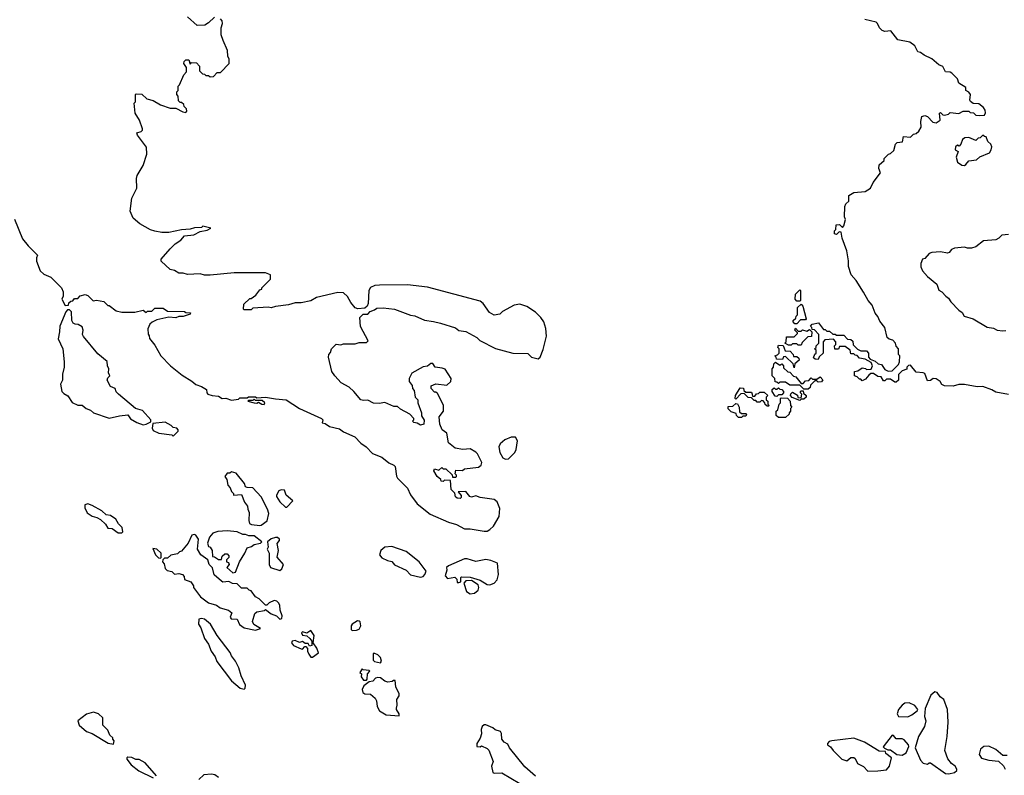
# Model space of a CAD drawing. Extents: x 2494118 to 2687960, y 757339 to 915227.
# Tile 140 of 256: x 2636385 to 2643315, y 792721 to 798043. Entities that reach past the tile are written whole.
import ezdxf

# ---------------------------------------------------------------- set-up
doc = ezdxf.new("R2010")
doc.units = 0

msp = doc.modelspace()

# ---------------------------------------------------------------- linework, layer by layer
at = {"layer": '0CON20XD'}
for points in [[(2637755, 798060), (2637715, 798020), (2637687, 798003), (2637635, 798002.5), (2637565, 798062.5)], [(2639675, 794441.8), (2639695, 794451.5), (2639720, 794475), (2639760, 794545), (2639765, 794600), (2639745, 794647.5), (2639725, 794663.3), (2639625, 794676.7), (2639595, 794690), (2639565, 794680), (2639552.5, 794685), (2639525, 794720), (2639471.7, 794718.3), (2639491.7, 794691.7), (2639491.7, 794678.3), (2639485, 794670), (2639465, 794672.5), (2639453, 794683), (2639448.3, 794708.3), (2639422.5, 794735), (2639418.3, 794798.3), (2639375, 794800), (2639365, 794790), (2639351.7, 794791.7), (2639350, 794805), (2639322.5, 794825), (2639300, 794865), (2639305, 794880), (2639335, 794870), (2639355, 794890), (2639365, 794880), (2639385, 794880), (2639428.3, 794838.3), (2639431.7, 794821.7), (2639455, 794820), (2639460, 794825), (2639460, 794835), (2639450, 794845), (2639455, 794870), (2639501.7, 794868.3), (2639515, 794880), (2639615, 794891.2), (2639633.3, 794905), (2639636.7, 794925), (2639607.5, 794985), (2639595, 794997.5), (2639555, 795020), (2639505, 795016.7), (2639450, 795025), (2639403, 795063), (2639390.7, 795130.7), (2639357.5, 795155), (2639342.5, 795195), (2639337.5, 795245), (2639367.5, 795285), (2639367, 795327), (2639325, 795410), (2639315, 795420), (2639305, 795420), (2639280, 795445), (2639280, 795465), (2639315, 795477.5), (2639391.7, 795468.3), (2639420, 795495), (2639422.5, 795515), (2639380.7, 795580.7), (2639359.3, 795589.3), (2639310, 795595), (2639291.7, 795621.7), (2639278.3, 795621.7), (2639267, 795613), (2639255, 795602.5), (2639225, 795598.8), (2639145, 795552.5), (2639126.7, 795515), (2639126.7, 795495), (2639147, 795467), (2639150, 795445), (2639161.7, 795431.7), (2639167.5, 795385), (2639187.5, 795365), (2639187.5, 795345), (2639212.5, 795275), (2639213, 795253), (2639231.7, 795221.7), (2639230, 795195), (2639205, 795187.5), (2639181.7, 795201.7), (2639160, 795205), (2639150, 795215), (2639160, 795225), (2639160, 795235), (2639130, 795265), (2639065, 795300), (2639045, 795317.5), (2639018.3, 795318.3), (2638955, 795347.5), (2638915, 795340), (2638875, 795341.2), (2638835, 795363.8), (2638805, 795361.2), (2638786.4, 795366.4), (2638737.5, 795425), (2638703.6, 795453.6), (2638647.5, 795485), (2638603.6, 795533.6), (2638582.5, 795565), (2638557.5, 795665), (2638560, 795685), (2638571.7, 795698.3), (2638580, 795725), (2638613, 795757), (2638645, 795752.5), (2638665, 795760), (2638745, 795760), (2638775, 795770), (2638825, 795770), (2638838.3, 795781.7), (2638783, 795883), (2638780, 795945), (2638801.7, 795968.3), (2638835, 795970), (2638851.7, 795988.3), (2638881.7, 795998.3), (2638898.3, 796011.7), (2638943, 796013), (2639023, 796003), (2639135, 795962.5), (2639165, 795957.5), (2639235, 795927.5), (2639296.7, 795916.7), (2639346.4, 795906.4), (2639451.7, 795871.7), (2639475, 795853.3), (2639525, 795847.5), (2639603.6, 795803.6), (2639623.9, 795783.9), (2639735, 795726.7), (2639855, 795693.3), (2639961.7, 795691.7), (2639986.2, 795666.2), (2640035, 795654), (2640048, 795665), (2640069.3, 795720.7), (2640093.1, 795815), (2640088.8, 795868.8), (2640073.3, 795915), (2640053.3, 795945), (2640015, 795983.3), (2639955, 796023.3), (2639905, 796040), (2639865, 796033.3), (2639783, 795987), (2639765, 795970), (2639725, 795962.5), (2639690.7, 795980.7), (2639647.5, 796045), (2639625, 796060), (2639255, 796158.8), (2639115, 796176), (2638916.4, 796173.6), (2638885, 796170), (2638855, 796157.5), (2638842.5, 796135), (2638837, 796043), (2638830, 796025), (2638815, 796010), (2638765, 796007.5), (2638745, 796012.5), (2638715, 796050), (2638693, 796093), (2638665, 796120), (2638625, 796122.5), (2638473.6, 796086.4), (2638435, 796062.5), (2638365, 796047.5), (2638325, 796047.5), (2638276.4, 796033.6), (2638185, 796022.5), (2638155, 796013.3), (2638135, 796017.5), (2638025, 796010), (2638015, 796000), (2637965, 796000), (2637960, 796005), (2637961.7, 796038.3), (2638005, 796080), (2638015, 796080), (2638046.4, 796103.6), (2638075, 796140), (2638090, 796145), (2638090, 796155), (2638150, 796215), (2638150, 796245), (2638115, 796260), (2637895, 796260), (2637725, 796242.5), (2637685, 796242.5), (2637655, 796252.5), (2637565, 796247.5), (2637535, 796257.5), (2637505, 796257.5), (2637475, 796277.5), (2637443, 796283), (2637381.7, 796341.7), (2637380, 796355), (2637445, 796430), (2637480, 796465), (2637519.3, 796490.7), (2637545, 796520), (2637611.7, 796528.3), (2637655, 796550), (2637705, 796560), (2637730, 796575), (2637675, 796587.5), (2637665, 796580), (2637615, 796577.5), (2637585, 796567.5), (2637525, 796562.5), (2637433.6, 796543.6), (2637385, 796543.3), (2637335, 796553.3), (2637305, 796563.3), (2637230, 796605), (2637182.5, 796645), (2637162.5, 796695), (2637173.6, 796786.4), (2637210, 796855), (2637207.5, 796925), (2637212.5, 796945), (2637253.3, 797015), (2637280, 797095), (2637276.7, 797145), (2637215, 797230), (2637210, 797245), (2637240, 797255), (2637250, 797265), (2637250, 797275), (2637227.5, 797335), (2637197.5, 797385), (2637190, 797455), (2637200, 797465), (2637200, 797515), (2637205, 797520), (2637245, 797517.5), (2637280, 797485), (2637325, 797472.5), (2637375, 797442.5), (2637445, 797420), (2637485, 797420), (2637533, 797393), (2637555, 797390), (2637561.7, 797398.3), (2637560, 797415), (2637541.7, 797431.7), (2637540, 797445), (2637525, 797460), (2637515, 797460), (2637501.7, 797471.7), (2637500, 797505), (2637490, 797515), (2637490, 797535), (2637500, 797545), (2637500, 797575), (2637510, 797585), (2637540, 797655), (2637560, 797675), (2637560, 797705), (2637540, 797735), (2637541.7, 797748.3), (2637555, 797760), (2637575, 797760), (2637585, 797730), (2637595, 797740), (2637628.3, 797738.3), (2637650, 797715), (2637651.7, 797681.7), (2637671.7, 797661.7), (2637685, 797660), (2637695, 797650), (2637715, 797650), (2637725, 797640), (2637748.3, 797641.7), (2637775, 797670), (2637798.3, 797671.7), (2637860, 797735), (2637860, 797765), (2637850, 797785), (2637847.5, 797825), (2637816.7, 797896.7), (2637802.5, 797935), (2637802.5, 797985), (2637812.5, 798015), (2637810, 798035), (2637798.3, 798048.3)], [(2643345, 795402), (2643255, 795419.6), (2643227.1, 795437.1), (2643165, 795458.4), (2643125, 795457.8), (2643035, 795474.4), (2642995, 795472.9), (2642955, 795461.2), (2642895, 795463.8), (2642875, 795472.5), (2642863.3, 795495), (2642835, 795514), (2642815, 795516.7), (2642795, 795502.5), (2642775, 795500), (2642755, 795550), (2642745, 795556), (2642695, 795560), (2642655, 795610), (2642641.7, 795608.3), (2642630, 795595), (2642628.3, 795581.7), (2642595, 795570), (2642570, 795545), (2642570, 795505), (2642555, 795490), (2642545, 795490), (2642515, 795510), (2642485, 795510), (2642475, 795500), (2642465, 795500), (2642448.3, 795528.3), (2642425, 795530), (2642395, 795550), (2642375, 795550), (2642361.7, 795538.3), (2642338.3, 795511.7), (2642315, 795500), (2642305, 795510), (2642295, 795510), (2642278.3, 795528.3), (2642260, 795535), (2642260, 795565), (2642285, 795570), (2642315, 795590), (2642337, 795587), (2642345, 795580), (2642378.3, 795581.7), (2642387.5, 795605), (2642378.3, 795628.3), (2642335, 795652.5), (2642295, 795660), (2642278.3, 795678.3), (2642265, 795680), (2642255, 795690), (2642235, 795690), (2642230, 795715), (2642195, 795740), (2642155, 795740), (2642148.3, 795721.7), (2642121.7, 795721.7), (2642120, 795745), (2642130, 795755), (2642130, 795775), (2642111.7, 795791.7), (2642051.7, 795788.3), (2642040, 795775), (2642040, 795695), (2642011.7, 795668.3), (2642005, 795650), (2641983, 795653), (2641971.7, 795661.7), (2641981.7, 795688.3), (2641990, 795695), (2641990, 795715), (2641980, 795725), (2641990, 795735), (2641990, 795745), (2642010, 795765), (2642010, 795825), (2641978.3, 795858.3), (2641961.7, 795861.7), (2641960, 795875), (2641950, 795885), (2641962.5, 795897.5), (2642007, 795907), (2642041.7, 795861.7), (2642055, 795860), (2642065, 795850), (2642085, 795850), (2642108.3, 795828.3), (2642125, 795827.5), (2642135, 795820), (2642185, 795820), (2642211.7, 795791.7), (2642235, 795790), (2642248.3, 795778.3), (2642251.7, 795751.7), (2642281.7, 795721.7), (2642305, 795710), (2642345, 795710), (2642360, 795695), (2642360, 795665), (2642371.7, 795651.7), (2642405, 795637.5), (2642428.3, 795618.3), (2642450, 795615), (2642475, 795580), (2642498.3, 795568.3), (2642525, 795570), (2642570, 795615), (2642577, 795633), (2642580, 795675), (2642570, 795685), (2642570, 795725), (2642553, 795743), (2642550, 795765), (2642530, 795785), (2642505, 795792.5), (2642490, 795805), (2642473.3, 795875), (2642439.2, 795919.2), (2642425, 795953.3), (2642406.6, 795976.6), (2642385, 796032), (2642357.5, 796065), (2642325, 796124), (2642271.9, 796205), (2642236.4, 796246.4), (2642218.8, 796305), (2642218.6, 796345), (2642205.6, 796415), (2642173, 796503), (2642167, 796547), (2642151.7, 796548.3), (2642135, 796530), (2642120, 796535), (2642120, 796555), (2642130, 796565), (2642131.7, 796598.3), (2642155, 796600), (2642175, 796580), (2642185, 796590), (2642197.5, 796635), (2642190, 796655), (2642193.3, 796726.7), (2642200, 796745), (2642220, 796765), (2642220, 796805), (2642255, 796826.7), (2642335, 796832.5), (2642372.5, 796855), (2642392.5, 796895), (2642442.5, 796965), (2642432.5, 796995), (2642435, 797020), (2642468.3, 797051.7), (2642470, 797065), (2642500, 797095), (2642515, 797100), (2642538.3, 797121.7), (2642550, 797165), (2642561.7, 797178.3), (2642598.3, 797181.7), (2642605, 797220), (2642653.9, 797216.1), (2642675, 797237.5), (2642695, 797240), (2642713, 797257), (2642730, 797285), (2642727.5, 797325), (2642735, 797360), (2642755, 797367.5), (2642775, 797360), (2642811.7, 797321.7), (2642835, 797316.2), (2642863.3, 797335), (2642860, 797385), (2642865, 797390), (2642881.7, 797371.7), (2642895, 797370), (2642921.7, 797378.3), (2642935, 797390), (2642995, 797382.5), (2643025, 797397.5), (2643065, 797397.5), (2643075, 797390), (2643097, 797387), (2643115, 797370), (2643138.3, 797368.3), (2643175, 797370), (2643183.6, 797386.4), (2643180, 797405), (2643169.2, 797425), (2643135, 797450), (2643095, 797452.5), (2643077, 797467), (2643072.5, 797475), (2643076, 797515), (2643065, 797531.2), (2643043.3, 797543.3), (2643043.3, 797565), (2642996.1, 797596.1), (2642985, 797626.2), (2642946.7, 797665), (2642935, 797673.3), (2642900, 797675), (2642883, 797713), (2642853.9, 797723.9), (2642805, 797768), (2642751.7, 797791.7), (2642725, 797812.5), (2642707, 797817), (2642685, 797858.8), (2642651.2, 797885), (2642565, 797900), (2642517.5, 797965), (2642475, 797960), (2642456.4, 797966.4), (2642436.1, 797986.1), (2642423.3, 798015), (2642412.5, 798025), (2642333, 798043)], [(2643035, 797016.7), (2643045, 797022.5), (2643065, 797047.5), (2643120, 797055), (2643143.3, 797076.7), (2643210, 797105), (2643222.5, 797125), (2643226.4, 797146.4), (2643220, 797165), (2643200, 797185), (2643188.3, 797218.3), (2643175, 797220), (2643165, 797230), (2643145, 797210), (2643131.7, 797208.3), (2643115, 797192.5), (2643065, 797212.5), (2643038.3, 797211.7), (2643021.7, 797198.3), (2643010, 797165), (2642998.3, 797151.7), (2642985, 797160), (2642971.7, 797148.3), (2642970, 797125), (2642990, 797115), (2642976.7, 797075), (2642985, 797040), (2643015, 797017.5), (2643035, 797016.7)], [(2636348.3, 796638.3), (2636405, 796500), (2636445, 796450), (2636510, 796385), (2636502.5, 796365), (2636503, 796343), (2636530, 796275), (2636555, 796250), (2636605, 796230), (2636680, 796155), (2636690, 796125), (2636690, 796095), (2636682.5, 796075), (2636705, 796030), (2636728.3, 796031.7), (2636731.7, 796048.3), (2636745, 796060), (2636758.3, 796061.7), (2636771.7, 796078.3), (2636795, 796080), (2636811.7, 796098.3), (2636845, 796107.5), (2636865, 796100), (2636903, 796063), (2636925, 796067.5), (2636977, 796057), (2637005, 796030), (2637015, 796030), (2637063, 795993), (2637105, 795982.5), (2637195, 795982.5), (2637255, 795997.5), (2637275, 795980), (2637285, 795990), (2637315, 795990), (2637335, 796010), (2637395, 796010), (2637425, 795990), (2637545, 795987.5), (2637555, 795980), (2637588.3, 795978.3), (2637585, 795970), (2637535, 795952.5), (2637505, 795952.5), (2637485, 795942.5), (2637435, 795947.5), (2637350.7, 795929.3), (2637316.4, 795913.6), (2637301.7, 795898.3), (2637287.5, 795865), (2637288.3, 795828.3), (2637297, 795817), (2637298.3, 795798.3), (2637335, 795750), (2637377.5, 795675), (2637447.5, 795605), (2637529.3, 795539.3), (2637597.3, 795497.3), (2637623.9, 795473.9), (2637665, 795460), (2637699.3, 795439.3), (2637702.5, 795415), (2637710, 795405), (2637740, 795395), (2637785, 795392.5), (2637810, 795375), (2637835, 795377.5), (2637875, 795363.3), (2637925, 795370), (2637935, 795380), (2637985, 795380), (2637995, 795387.5), (2638045, 795387.5), (2638055, 795380), (2638115, 795383.3), (2638185, 795373.3), (2638260, 795365), (2638354.1, 795304.1), (2638510, 795235), (2638517.5, 795225), (2638513.9, 795203.9), (2638535, 795200), (2638565, 795178.8), (2638635, 795161.2), (2638665, 795140), (2638743.3, 795105), (2638785, 795061.2), (2638823.8, 795035), (2638867.7, 794987.7), (2638935, 794962.5), (2638982.4, 794922.4), (2639018.8, 794905), (2639027.5, 794895), (2639037.3, 794827.3), (2639044, 794815), (2639114.5, 794744.5), (2639135, 794696.7), (2639183.4, 794633.4), (2639275, 794560), (2639403.8, 794503.8), (2639458.6, 794488.6), (2639515, 794456.5), (2639555, 794456.9), (2639655, 794440.4), (2639675, 794441.8)], [(2643345, 796530), (2643297.5, 796525), (2643276.4, 796503.6), (2643255, 796492.5), (2643167.5, 796485), (2643115, 796442.5), (2643085, 796432.5), (2643055, 796433.3), (2643035, 796441.2), (2642965, 796433.8), (2642942.5, 796425), (2642926.7, 796403.3), (2642915, 796397.5), (2642865, 796408), (2642805, 796403.8), (2642786.7, 796395), (2642755, 796360), (2642740, 796355), (2642727.5, 796325), (2642728.3, 796301.7), (2642740, 796275), (2642775, 796233.8), (2642839.3, 796179.3), (2642855, 796136.7), (2642876.4, 796126.4), (2642902.5, 796095), (2642922, 796082), (2642937.5, 796055), (2642995, 795996.7), (2643019.5, 795979.5), (2643032, 795955), (2643095, 795936.7), (2643195, 795876.7), (2643239.2, 795869.2), (2643265, 795856.7), (2643305, 795852.5), (2643325, 795853.8)], [(2641875, 796060), (2641855, 796060), (2641842.5, 796075), (2641845, 796110), (2641875, 796140), (2641880, 796135), (2641880, 796065), (2641875, 796060)], [(2637255, 795188.8), (2637275, 795193.3), (2637308.3, 795211.7), (2637307.5, 795225), (2637249.3, 795289.3), (2637200, 795305), (2637080, 795405), (2637063, 795423), (2637056.4, 795446.4), (2637025, 795460), (2637000, 795505), (2637005, 795520), (2637020, 795535), (2637010, 795555), (2637012.5, 795585), (2637002.5, 795605), (2637000, 795635), (2636935, 795690), (2636835, 795812.5), (2636827.5, 795825), (2636832.5, 795855), (2636825, 795880), (2636797, 795897), (2636775, 795897.5), (2636762.5, 795905), (2636752.5, 795925), (2636750, 795985), (2636735, 796000), (2636721.7, 795998.3), (2636710, 795985), (2636666.7, 795885), (2636666, 795845), (2636655.8, 795795), (2636688.8, 795725), (2636697.7, 795632.3), (2636698.8, 795595), (2636686.4, 795546.4), (2636686.7, 795505), (2636673.3, 795475), (2636682.5, 795425), (2636695, 795410), (2636723, 795393), (2636755, 795347.5), (2636795, 795327.5), (2636825, 795327.5), (2636852.5, 795305), (2636883.6, 795293.6), (2636905, 795273.3), (2637015, 795236.7), (2637088.3, 795251.7), (2637145, 795260), (2637165, 795232.5), (2637210, 795205), (2637255, 795188.8)], [(2641855, 795900), (2641841.7, 795901.7), (2641830, 795915), (2641830, 795925), (2641848.3, 795941.7), (2641850, 795955), (2641860, 795965), (2641860, 796015), (2641885, 796040), (2641897.5, 796025), (2641920, 795935), (2641915, 795930), (2641881.7, 795928.3), (2641855, 795900)], [(2641885, 795750), (2641865, 795750), (2641855, 795760), (2641825, 795760), (2641815, 795750), (2641795, 795750), (2641770, 795765), (2641780, 795775), (2641781.7, 795808.3), (2641835, 795810), (2641858.3, 795831.7), (2641858.3, 795838.3), (2641840, 795855), (2641845, 795870), (2641865, 795850), (2641885, 795850), (2641895, 795857.5), (2641925, 795850), (2641945, 795860), (2641960, 795845), (2641958.3, 795811.7), (2641931.7, 795808.3), (2641891.7, 795768.3), (2641885, 795750)], [(2641835, 795590), (2641828.3, 795618.3), (2641775, 795670), (2641761.7, 795668.3), (2641755, 795650), (2641711.7, 795651.7), (2641710, 795665), (2641700, 795675), (2641718.3, 795681.7), (2641730, 795695), (2641730, 795725), (2641720, 795735), (2641725, 795750), (2641758.3, 795748.3), (2641771.7, 795711.7), (2641808.3, 795708.3), (2641830, 795685), (2641831.7, 795671.7), (2641855, 795670), (2641868.3, 795658.3), (2641870, 795645), (2641841.7, 795618.3), (2641835, 795590)], [(2641935, 795440), (2641905, 795440), (2641875, 795470), (2641805, 795470), (2641775, 795490), (2641735, 795490), (2641725, 795480), (2641715, 795490), (2641701.7, 795491.7), (2641700, 795515), (2641680, 795535), (2641680, 795585), (2641690, 795595), (2641691.7, 795618.3), (2641705, 795630), (2641735, 795610), (2641748.3, 795618.3), (2641760, 795605), (2641761.7, 795591.7), (2641791.7, 795561.7), (2641805, 795560), (2641831.7, 795531.7), (2641848.3, 795528.3), (2641885, 795480), (2641898.3, 795481.7), (2641915, 795500), (2641938.3, 795501.7), (2641955, 795520), (2641965, 795510), (2641995, 795510), (2642018.3, 795528.3), (2642037, 795507), (2642028.3, 795491.7), (2642005, 795490), (2641995, 795500), (2641981.7, 795498.3), (2641951.7, 795468.3), (2641948.3, 795451.7), (2641935, 795440)], [(2641655, 795320), (2641645, 795320), (2641631.7, 795331.7), (2641630, 795345), (2641618.3, 795358.3), (2641605, 795360), (2641595, 795350), (2641575, 795350), (2641565, 795360), (2641555, 795360), (2641535, 795380), (2641511.7, 795381.7), (2641485, 795410), (2641461.7, 795408.3), (2641425, 795370), (2641420, 795375), (2641423, 795397), (2641455, 795450), (2641478.3, 795448.3), (2641481.7, 795431.7), (2641495, 795420), (2641535, 795420), (2641545, 795390), (2641558.3, 795391.7), (2641571.7, 795408.3), (2641585, 795410), (2641595, 795420), (2641625, 795420), (2641650, 795395), (2641640, 795385), (2641640, 795365), (2641650, 795355), (2641650, 795335), (2641660, 795325), (2641655, 795320)], [(2641715, 795390), (2641701.7, 795391.7), (2641680, 795425), (2641681.7, 795438.3), (2641695, 795450), (2641705, 795440), (2641715, 795440), (2641725, 795450), (2641735, 795440), (2641748.3, 795438.3), (2641760, 795425), (2641760, 795415), (2641748.3, 795401.7), (2641725, 795400), (2641715, 795390)], [(2641875, 795360), (2641821.7, 795381.7), (2641810, 795395), (2641811.7, 795408.3), (2641825, 795420), (2641858.3, 795398.3), (2641861.7, 795381.7), (2641885, 795380), (2641890, 795405), (2641880, 795415), (2641880, 795425), (2641885, 795430), (2641898.3, 795428.3), (2641901.7, 795411.7), (2641920, 795395), (2641920, 795385), (2641905, 795370), (2641885, 795370), (2641875, 795360)], [(2638105, 795333.3), (2638110, 795345), (2638091.7, 795361.7), (2638045, 795360), (2638035, 795370), (2638025, 795360), (2637995, 795360), (2637990, 795355), (2638035, 795343.3), (2638055, 795342.5), (2638065, 795350), (2638090, 795335), (2638105, 795333.3)], [(2641775, 795240), (2641725, 795240), (2641710, 795255), (2641710, 795285), (2641720, 795295), (2641730, 795335), (2641740, 795345), (2641740, 795375), (2641745, 795380), (2641788.3, 795378.3), (2641807, 795357), (2641810, 795325), (2641820, 795315), (2641810, 795305), (2641810, 795285), (2641800, 795275), (2641800, 795265), (2641775, 795240)], [(2641465, 795240), (2641445, 795240), (2641430, 795255), (2641428.3, 795268.3), (2641391.7, 795281.7), (2641371.7, 795301.7), (2641371.7, 795318.3), (2641405, 795320), (2641425, 795340), (2641438.3, 795338.3), (2641450, 795315), (2641451.7, 795281.7), (2641465, 795270), (2641495, 795270), (2641500, 795265), (2641495, 795250), (2641475, 795250), (2641465, 795240)], [(2637465, 795110), (2637500, 795145), (2637500, 795155), (2637490, 795165), (2637465, 795170), (2637450, 795185), (2637408.3, 795208.3), (2637321.7, 795198.3), (2637317.5, 795165), (2637325, 795150), (2637365, 795130), (2637455, 795120), (2637465, 795110)], [(2639805, 794946.7), (2639825, 794951.2), (2639869.2, 794995), (2639880, 795015), (2639887.6, 795077.6), (2639875, 795102), (2639845, 795102.5), (2639800, 795085), (2639766.7, 795055), (2639756.7, 795035), (2639763.3, 794995), (2639786.1, 794956.1), (2639805, 794946.7)], [(2638075, 794480), (2638085, 794483.8), (2638125.7, 794514.3), (2638138, 794565), (2638130, 794595), (2638085, 794682.5), (2638025.8, 794745.8), (2637985, 794747.5), (2637973.3, 794753.3), (2637966.1, 794776.1), (2637908.3, 794848.3), (2637875, 794857.5), (2637865, 794850), (2637845, 794850), (2637830, 794825), (2637842.5, 794805), (2637848.8, 794765), (2637867.5, 794745), (2637875, 794720), (2637890, 794705), (2637890, 794695), (2637945, 794700), (2637966.7, 794645), (2637987.7, 794617.7), (2637990, 794595), (2638001.2, 794571.2), (2637996.7, 794515), (2638002.5, 794495), (2638017, 794487), (2638075, 794480)], [(2638265, 794610), (2638307.5, 794655), (2638260, 794695), (2638249.3, 794729.3), (2638225, 794732.5), (2638210, 794725), (2638192.5, 794695), (2638192.5, 794685), (2638217, 794647), (2638255, 794610), (2638265, 794610)], [(2637078.3, 794428.3), (2637105, 794430), (2637110, 794435), (2637107, 794467), (2637081.2, 794491.2), (2637062.5, 794525), (2637025, 794550), (2636992.5, 794555), (2636963.6, 794583.6), (2636895, 794622.5), (2636865, 794632.5), (2636842.5, 794625), (2636842.5, 794605), (2636860.5, 794570.5), (2636895, 794546.7), (2636928, 794538), (2636953, 794523), (2636989.5, 794489.5), (2637005, 794462.5), (2637035, 794460), (2637078.3, 794428.3)], [(2638045, 793743.3), (2638080, 793755), (2638033.6, 793783.6), (2638022.5, 793805), (2638039.3, 793860.7), (2638055, 793873.3), (2638107, 793883), (2638115, 793890), (2638155, 793857.5), (2638192.5, 793845), (2638215, 793820), (2638230, 793825), (2638232.5, 793845), (2638218.8, 793885), (2638215, 793920), (2638206.1, 793936.1), (2638195, 793947.5), (2638175, 793952.5), (2638140, 793935), (2638125, 793920), (2638115, 793920), (2638070, 793965), (2638045, 793977.5), (2638015, 794020), (2638000, 794025), (2637985, 794040), (2637945, 794040), (2637915, 794070), (2637883, 794073), (2637857, 794087), (2637815, 794082.5), (2637805, 794087.5), (2637753.9, 794133.9), (2637741.7, 794181.7), (2637717.5, 794205), (2637708.3, 794238.3), (2637660, 794275), (2637636.7, 794315), (2637642.5, 794385), (2637625, 794412.5), (2637615, 794417.5), (2637597, 794413), (2637570, 794355), (2637525, 794300), (2637510, 794295), (2637495, 794280), (2637448.3, 794271.7), (2637425, 794250), (2637405, 794250), (2637391.7, 794238.3), (2637390, 794225), (2637401.7, 794211.7), (2637408.3, 794178.3), (2637423, 794163), (2637455, 794157.5), (2637475, 794137.5), (2637505, 794142.5), (2637530, 794135), (2637541.7, 794121.7), (2637545, 794100), (2637590, 794085), (2637607.5, 794055), (2637607.5, 794045), (2637657.7, 793977.7), (2637713.8, 793935), (2637769.4, 793919.4), (2637795, 793901.2), (2637853.9, 793883.9), (2637877.5, 793865), (2637867.5, 793835), (2637873.9, 793823.9), (2637915, 793820), (2637933.2, 793783.2), (2637965, 793760.8), (2638045, 793743.3)], [(2637885, 794147.5), (2637905, 794152.5), (2637932.5, 794225), (2637970, 794285), (2637985, 794322.5), (2638016.7, 794333.3), (2638035, 794347.5), (2638080, 794355), (2638090, 794365), (2638035, 794407.5), (2637997, 794407), (2637975, 794417.5), (2637955, 794417.5), (2637916.4, 794436.4), (2637846.4, 794443.6), (2637780.7, 794439.3), (2637745, 794426.7), (2637721.7, 794398.3), (2637707.5, 794355), (2637713.3, 794333.3), (2637725, 794327.5), (2637740, 794305), (2637741.7, 794261.7), (2637755, 794260), (2637785, 794240), (2637805, 794240), (2637810, 794265), (2637828.3, 794281.7), (2637845, 794280), (2637857, 794267), (2637857.5, 794255), (2637841.7, 794238.3), (2637840, 794225), (2637855, 794220), (2637860, 794205), (2637842.5, 794185), (2637885, 794147.5)], [(2638215, 794162.5), (2638230, 794175), (2638242.5, 794205), (2638198.3, 794258.3), (2638207.5, 794305), (2638197, 794353), (2638212.5, 794375), (2638212.5, 794385), (2638200, 794395), (2638185, 794396.7), (2638155, 794387.5), (2638130, 794365), (2638133, 794327), (2638127.5, 794315), (2638140, 794285), (2638140, 794205), (2638150, 794185), (2638215, 794162.5)], [(2637375, 794250), (2637380, 794255), (2637380, 794285), (2637350, 794315), (2637321.7, 794318.3), (2637340, 794275), (2637361.7, 794251.7), (2637375, 794250)], [(2639205, 794116.7), (2639225, 794122.5), (2639237.5, 794135), (2639245, 794160), (2639196.2, 794225), (2639105, 794298), (2639005, 794332), (2638955, 794327.5), (2638927.5, 794305), (2638917.5, 794275), (2638933, 794253), (2638973.6, 794233.6), (2639005, 794226.7), (2639023.9, 794203.9), (2639106.1, 794166.1), (2639135, 794133.3), (2639205, 794116.7)], [(2639695, 794063.8), (2639725, 794073.8), (2639745, 794098.8), (2639755.4, 794134.6), (2639748, 794215), (2639700.8, 794235), (2639665, 794240.4), (2639595, 794227.1), (2639535, 794246.2), (2639515, 794246.5), (2639403, 794197), (2639390, 794185), (2639392.5, 794165), (2639380, 794125), (2639395, 794107.5), (2639447, 794117), (2639461.7, 794101.7), (2639465, 794080), (2639475, 794080), (2639490, 794085), (2639490, 794115), (2639495, 794120), (2639555, 794116.2), (2639625, 794096.7), (2639675, 794066.2), (2639695, 794063.8)], [(2639555, 793999.2), (2639585, 794003.8), (2639612.5, 794025), (2639616.9, 794045), (2639612.5, 794062.5), (2639565, 794092.5), (2639525, 794090), (2639510, 794075), (2639530, 794015), (2639555, 793999.2)], [(2637965, 793327.5), (2637972.5, 793335), (2637973.3, 793355), (2637942.7, 793422.7), (2637927.7, 793477.7), (2637903.3, 793525), (2637875, 793563.3), (2637866.7, 793586.7), (2637773.8, 793705), (2637728.8, 793785), (2637685, 793820), (2637665, 793826.7), (2637645, 793820), (2637643.8, 793785), (2637659.5, 793759.5), (2637685.7, 793685.7), (2637713.8, 793645), (2637732, 793595), (2637760, 793555), (2637773.4, 793523.4), (2637875, 793386.2), (2637937.5, 793335), (2637965, 793327.5)], [(2638725, 793740), (2638755, 793742.5), (2638775, 793750), (2638786.4, 793773.6), (2638781.7, 793801.7), (2638775, 793808), (2638761.7, 793808.3), (2638724.2, 793785.8), (2638718.8, 793775), (2638717.5, 793747.5), (2638725, 793740)], [(2638445, 793553.3), (2638487.5, 793585), (2638476.1, 793616.1), (2638450, 793655), (2638457, 793707), (2638435, 793740), (2638405, 793722.5), (2638375, 793732.5), (2638367.5, 793725), (2638375, 793707.5), (2638405, 793702.5), (2638427.5, 793685), (2638440, 793665), (2638440, 793635), (2638425, 793630), (2638415, 793650), (2638395, 793650), (2638375, 793662.5), (2638355, 793657.5), (2638325, 793671.2), (2638303.9, 793666.1), (2638297.5, 793655), (2638312.5, 793635), (2638365, 793612.5), (2638375, 793610), (2638391.7, 793628.3), (2638398.3, 793628.3), (2638410, 793615), (2638410, 793595), (2638420, 793575), (2638435, 793553.8), (2638445, 793553.3)], [(2638925, 793512.5), (2638932.5, 793525), (2638925, 793550), (2638905, 793570), (2638885, 793580), (2638871.7, 793578.3), (2638871.7, 793531.7), (2638883, 793523), (2638925, 793512.5)], [(2638825, 793392.5), (2638831.7, 793398.3), (2638833, 793437), (2638850, 793455), (2638845, 793460), (2638803, 793463), (2638795, 793470), (2638780, 793445), (2638790, 793435), (2638787.5, 793415), (2638805, 793392.5), (2638825, 793392.5)], [(2639055, 793140), (2639056.7, 793155), (2639037.5, 793185), (2639037.5, 793195), (2639042.5, 793215), (2639040, 793255), (2639055, 793280), (2639056, 793295), (2639033.3, 793345), (2639028.3, 793388.3), (2639015, 793390), (2639007, 793383), (2638977, 793377), (2638953.9, 793383.9), (2638925, 793407.5), (2638905, 793410), (2638890, 793405), (2638870, 793385), (2638845, 793380), (2638808.3, 793351.7), (2638796.2, 793325), (2638801.2, 793305), (2638815, 793294), (2638855, 793292.5), (2638887.5, 793265), (2638896.4, 793246.4), (2638901.2, 793205), (2638916.7, 793175), (2638965, 793146.2), (2639055, 793140)], [(2642925, 792732.5), (2642965, 792740), (2642980, 792755), (2642980, 792765), (2642970, 792785), (2642943.6, 792803.6), (2642916.4, 792836.4), (2642896.7, 792895), (2642913.8, 792995), (2642919.2, 793095), (2642914, 793185), (2642888.8, 793255), (2642863.3, 793275), (2642843.3, 793305), (2642825, 793310), (2642798, 793285), (2642758.3, 793191.7), (2642752.5, 793135), (2642762.5, 793105), (2642753.8, 793065), (2642711.2, 792995), (2642686.7, 792915), (2642725, 792827.5), (2642745, 792807.5), (2642775, 792800), (2642785, 792810), (2642795, 792810), (2642900, 792735), (2642925, 792732.5)], [(2642635, 793133.3), (2642665, 793146.7), (2642702.5, 793175), (2642707.5, 793185), (2642685, 793213.3), (2642645, 793232), (2642615, 793228.6), (2642595, 793216), (2642570, 793185), (2642561.2, 793155), (2642570, 793135), (2642635, 793133.3)], [(2637045, 792940), (2637050, 792965), (2637040, 792975), (2637040, 792985), (2637020, 793005), (2637005, 793040), (2636970, 793075), (2636970, 793125), (2636940, 793155), (2636905, 793166.2), (2636855, 793151.2), (2636793.9, 793106.1), (2636802.5, 793075), (2636855, 793030), (2636896.1, 793016.1), (2637008.3, 792948.3), (2637045, 792940)], [(2640015, 792715.6), (2639940.1, 792780.1), (2639832.9, 792915), (2639820.3, 792940.3), (2639795, 792954.2), (2639778.6, 792975), (2639775.8, 793015.8), (2639769.3, 793029.3), (2639731.2, 793041.2), (2639716.1, 793056.1), (2639667, 793077), (2639653, 793077), (2639640, 793065), (2639633.3, 793045), (2639636.4, 793013.6), (2639627, 792983), (2639602.5, 792945), (2639602.5, 792925), (2639625, 792922.5), (2639635, 792930), (2639675, 792911.2), (2639687.6, 792897.6), (2639718.3, 792818.3), (2639706, 792785), (2639715, 792740.8), (2639725.3, 792735.3), (2639779.6, 792739.6), (2639968, 792625)], [(2642595, 792862.5), (2642625, 792880), (2642643.3, 792925), (2642640, 792935), (2642610.7, 792970.7), (2642595, 792977.5), (2642555, 792977.5), (2642535, 793002.5), (2642525, 793003.3), (2642463, 792923), (2642471.7, 792911.7), (2642495, 792900), (2642515, 792900), (2642558.3, 792868.3), (2642595, 792862.5)], [(2642355, 792751.2), (2642425, 792753.3), (2642485, 792760), (2642507.5, 792785), (2642520, 792845), (2642480, 792875), (2642478.3, 792888.3), (2642435, 792892.5), (2642330, 792955), (2642255, 792983.8), (2642100, 792965), (2642081.7, 792958.3), (2642070, 792945), (2642070, 792935), (2642091.7, 792921.7), (2642110, 792895), (2642172.5, 792835), (2642206.1, 792823.9), (2642235, 792847.5), (2642255, 792847.5), (2642265, 792840), (2642282.5, 792805), (2642325, 792783.8), (2642355, 792751.2)], [(2643335, 792860), (2643305, 792860), (2643255, 792902.5), (2643205, 792926.7), (2643170, 792925), (2643146.7, 792905), (2643138.3, 792868.3), (2643155, 792842.5), (2643205, 792827.5), (2643275, 792820), (2643308.3, 792788.3), (2643320, 792765)], [(2637348.3, 792718.3), (2637268.3, 792808.3), (2637225, 792832.5), (2637203, 792833), (2637175, 792847.5), (2637145, 792850), (2637140, 792845), (2637140, 792835), (2637170, 792795), (2637223.9, 792753.9), (2637325, 792702.5)], [(2637785, 792706.7), (2637757.5, 792725), (2637735, 792730), (2637680, 792725), (2637645, 792692.5)]]:
    msp.add_lwpolyline(points, dxfattribs=at)

doc.saveas('drawing.dxf')
